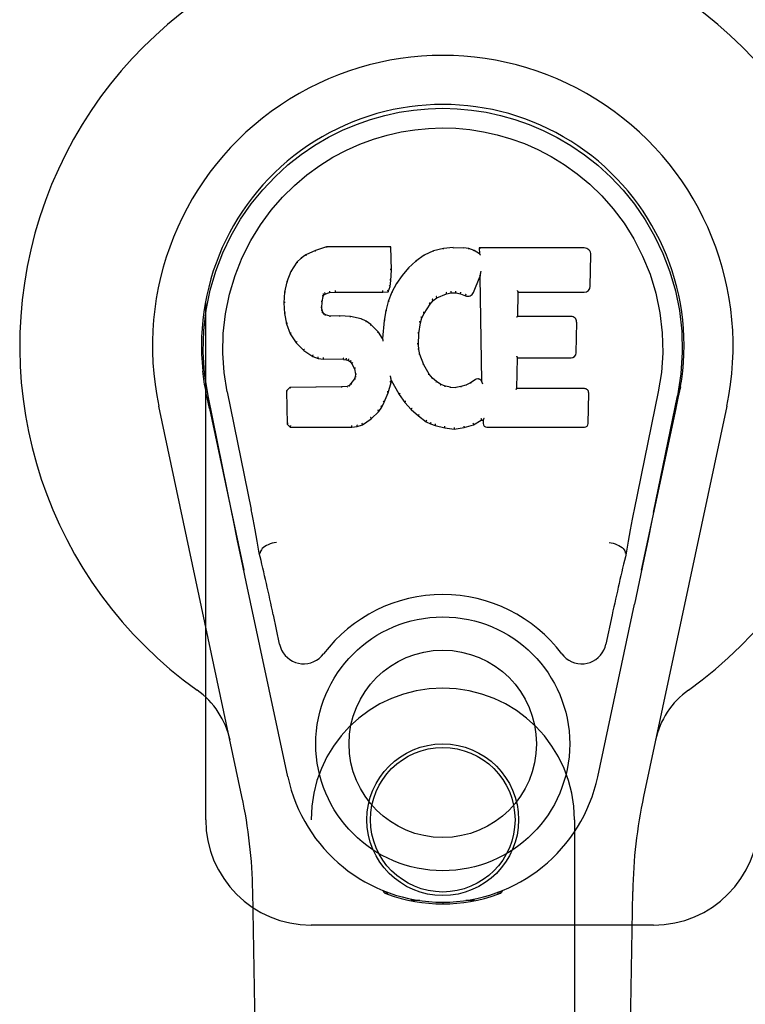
# Model space of a CAD drawing. Header units: inches. Extents: x 0 to 224, y 0 to 145.
# Tile 7 of 78: x 68.25 to 69.98, y 48.21 to 50.55. Entities that reach past the tile are written whole.
import ezdxf

# ---------------------------------------------------------------- set-up
doc = ezdxf.new("R2010")
doc.units = ezdxf.units.IN
doc.header["$LTSCALE"] = 12.302632
doc.header["$MEASUREMENT"] = 0
doc.linetypes.add('HIDDEN', pattern=[0.2, 0.1, -0.1])
doc.layers.add('DOOR_3_ASSEMBLY', color=7, linetype='CONTINUOUS')

msp = doc.modelspace()

# ---------------------------------------------------------------- linework, layer by layer
at = {"layer": 'DOOR_3_ASSEMBLY', "color": 8, "linetype": 'HIDDEN'}
for p, q in [((68.6947, 48.647), (68.6947, 50.897)), ((68.9447, 46.7895), (68.9447, 48.647)), ((69.5697, 48.647), (69.5697, 46.7895)), ((69.7572, 48.397), (68.9447, 48.397))]:
    msp.add_line(p, q, dxfattribs=at)
at = {"layer": 'DOOR_3_ASSEMBLY', "color": 7, "linetype": 'Continuous'}
for p, q in [((68.9322, 49.9876), (68.9211, 49.9799)), ((68.9554, 49.9982), (68.9322, 49.9876)), ((68.9325, 49.987), (68.9322, 49.9876)), ((68.9811, 50.0064), (68.9554, 49.9982)), ((68.9556, 49.9976), (68.9554, 49.9982)), ((68.9812, 50.0058), (68.9811, 50.0064)), ((69.134, 50.0064), (68.9811, 50.0064)), ((69.1334, 50.0058), (69.134, 50.0064)), ((69.1352, 49.9516), (69.134, 50.0064)), ((69.2127, 49.9873), (69.193, 49.9729)), ((69.2351, 49.9972), (69.2127, 49.9873)), ((69.213, 49.9867), (69.2127, 49.9873)), ((69.2587, 50.0026), (69.2351, 49.9972)), ((69.2353, 49.9966), (69.2351, 49.9972)), ((69.2823, 50.0049), (69.2587, 50.0026)), ((69.2588, 50.002), (69.2587, 50.0026)), ((69.2823, 50.0043), (69.2823, 50.0049)), ((69.2823, 50.0049), (69.3063, 50.0045)), ((69.2824, 50.0037), (69.2823, 50.0043)), ((69.3062, 50.0039), (69.3063, 50.0045)), ((69.3191, 50.0025), (69.3063, 50.0045)), ((69.319, 50.0019), (69.3191, 50.0025)), ((69.332, 49.9983), (69.3191, 50.0025)), ((69.3317, 49.9977), (69.332, 49.9983)), ((69.3441, 49.9903), (69.332, 49.9983)), ((69.3439, 50.0044), (69.3441, 49.9903)), ((69.3445, 50.0037), (69.3439, 50.0044)), ((69.5926, 50.0044), (69.3439, 50.0044)), ((69.3441, 49.9903), (69.3447, 49.9892)), ((69.6074, 49.9136), (69.6087, 49.988)), ((68.9112, 49.9703), (68.8965, 49.9485)), ((68.9211, 49.9799), (68.9112, 49.9703)), ((68.9117, 49.9699), (68.9112, 49.9703)), ((68.9215, 49.9794), (68.9211, 49.9799)), ((69.193, 49.9729), (69.1759, 49.9566)), ((69.1934, 49.9725), (69.193, 49.9729)), ((68.8965, 49.9485), (68.8868, 49.9239)), ((68.897, 49.9482), (68.8965, 49.9485)), ((69.1339, 49.9272), (69.1352, 49.9516)), ((69.1346, 49.9516), (69.1352, 49.9516)), ((69.1759, 49.9566), (69.1607, 49.9388)), ((69.1763, 49.9561), (69.1759, 49.9566)), ((69.3458, 49.9401), (69.3457, 49.9396)), ((69.3459, 49.9408), (69.3458, 49.9401)), ((69.346, 49.9415), (69.3459, 49.9408)), ((69.3462, 49.9426), (69.346, 49.9415)), ((69.3464, 49.9437), (69.3462, 49.9426)), ((69.3466, 49.945), (69.3464, 49.9437)), ((69.3468, 49.9464), (69.3466, 49.945)), ((69.3472, 49.9483), (69.3468, 49.9464)), ((69.3474, 49.9494), (69.3472, 49.9483)), ((68.8868, 49.9239), (68.8817, 49.8988)), ((68.8873, 49.9237), (68.8868, 49.9239)), ((69.1323, 49.9129), (69.1339, 49.9272)), ((69.1333, 49.9272), (69.1339, 49.9272)), ((69.1474, 49.9195), (69.1363, 49.8988)), ((69.1607, 49.9388), (69.1474, 49.9195)), ((69.1479, 49.9192), (69.1474, 49.9195)), ((69.1612, 49.9384), (69.1607, 49.9388)), ((69.3302, 49.8985), (69.3451, 49.9354)), ((69.3456, 49.9383), (69.3451, 49.9354)), ((69.3451, 49.9354), (69.3494, 49.6882)), ((68.8817, 49.8988), (68.8803, 49.8739)), ((68.8823, 49.8987), (68.8817, 49.8988)), ((68.9749, 49.8925), (68.9775, 49.8946)), ((68.9772, 49.8951), (68.9775, 49.8946)), ((68.9775, 49.8946), (68.9888, 49.8981)), ((68.9887, 49.8986), (68.9888, 49.8981)), ((68.9888, 49.8981), (69.0022, 49.8991)), ((69.0021, 49.903), (69.0022, 49.9016)), ((69.0022, 49.8997), (69.0022, 49.8991)), ((69.0022, 49.8991), (69.1151, 49.8991)), ((69.1151, 49.9016), (69.115, 49.903)), ((69.1151, 49.8991), (69.1278, 49.9002)), ((69.1151, 49.8997), (69.1151, 49.8991)), ((69.1274, 49.9007), (69.1278, 49.9002)), ((69.1363, 49.8988), (69.1277, 49.877)), ((69.1278, 49.9002), (69.1323, 49.9129)), ((69.1317, 49.913), (69.1323, 49.9129)), ((69.1369, 49.8986), (69.1363, 49.8988)), ((69.243, 49.8854), (69.2664, 49.8951)), ((69.2662, 49.8956), (69.2664, 49.8951)), ((69.2664, 49.8951), (69.2771, 49.8978)), ((69.2771, 49.8984), (69.2771, 49.8978)), ((69.2771, 49.8978), (69.288, 49.8976)), ((69.2881, 49.8982), (69.288, 49.8976)), ((69.288, 49.8976), (69.2994, 49.895)), ((69.2996, 49.8955), (69.2994, 49.895)), ((69.2994, 49.895), (69.3111, 49.8905)), ((69.435, 49.8418), (69.436, 49.899)), ((69.4354, 49.8996), (69.436, 49.899)), ((69.436, 49.899), (69.5926, 49.899)), ((68.8803, 49.8739), (68.8815, 49.8489)), ((68.8809, 49.8739), (68.8803, 49.8739)), ((68.9704, 49.8622), (68.9713, 49.8761)), ((68.9707, 49.8762), (68.9713, 49.8761)), ((68.9713, 49.8761), (68.9733, 49.8892)), ((68.9727, 49.8894), (68.9733, 49.8892)), ((68.9733, 49.8892), (68.9749, 49.8925)), ((68.9745, 49.8928), (68.9749, 49.8925)), ((69.1277, 49.877), (69.1218, 49.8545)), ((69.1283, 49.8768), (69.1277, 49.877)), ((69.2131, 49.8486), (69.2271, 49.8707)), ((69.2266, 49.871), (69.2271, 49.8707)), ((69.2271, 49.8707), (69.2342, 49.8794)), ((69.2338, 49.8798), (69.2342, 49.8794)), ((69.2342, 49.8794), (69.243, 49.8854)), ((69.2427, 49.8859), (69.243, 49.8854)), ((69.3113, 49.891), (69.3111, 49.8905)), ((68.8815, 49.8489), (68.8861, 49.824)), ((68.8821, 49.8489), (68.8815, 49.8489)), ((68.9698, 49.8622), (68.9704, 49.8622)), ((68.9703, 49.8561), (68.9709, 49.8563)), ((68.9709, 49.8563), (68.9704, 49.8622)), ((68.9723, 49.8516), (68.9709, 49.8563)), ((68.9717, 49.8513), (68.9723, 49.8516)), ((68.975, 49.8479), (68.9723, 49.8516)), ((68.9745, 49.8475), (68.975, 49.8479)), ((68.9787, 49.8452), (68.975, 49.8479)), ((69.1218, 49.8545), (69.1179, 49.8318)), ((69.1223, 49.8544), (69.1218, 49.8545)), ((69.2076, 49.8379), (69.2131, 49.8486)), ((69.2126, 49.8488), (69.2131, 49.8486)), ((68.8867, 49.8241), (68.8861, 49.824)), ((68.8861, 49.824), (68.8954, 49.8003)), ((68.9784, 49.8446), (68.9787, 49.8452)), ((68.9901, 49.8419), (68.9787, 49.8452)), ((69.0132, 49.8427), (68.9901, 49.8419)), ((68.9901, 49.8413), (68.9901, 49.8419)), ((69.0132, 49.8421), (69.0132, 49.8427)), ((69.0382, 49.8414), (69.0132, 49.8427)), ((69.0132, 49.8415), (69.0132, 49.8421)), ((69.0381, 49.8408), (69.0382, 49.8414)), ((69.0633, 49.8359), (69.0382, 49.8414)), ((69.0631, 49.8352), (69.0633, 49.8359)), ((69.0758, 49.8302), (69.0633, 49.8359)), ((69.0755, 49.8296), (69.0758, 49.8302)), ((69.0869, 49.8223), (69.0758, 49.8302)), ((69.1179, 49.8318), (69.1142, 49.7896)), ((69.1185, 49.8317), (69.1179, 49.8318)), ((69.2006, 49.8012), (69.2041, 49.8267)), ((69.2035, 49.8269), (69.2041, 49.8267)), ((69.2041, 49.8267), (69.2076, 49.8379)), ((69.2071, 49.8381), (69.2076, 49.8379)), ((69.4344, 49.8412), (69.435, 49.8418)), ((69.5616, 49.8418), (69.435, 49.8418)), ((69.5737, 49.7551), (69.575, 49.8282)), ((68.896, 49.8005), (68.8954, 49.8003)), ((68.8954, 49.8003), (68.9094, 49.7789)), ((69.0865, 49.8218), (69.0869, 49.8223)), ((69.1051, 49.8041), (69.0869, 49.8223)), ((69.1046, 49.8037), (69.1051, 49.8041)), ((69.1142, 49.7896), (69.1051, 49.8041)), ((69.1994, 49.7751), (69.2006, 49.8012)), ((69.2, 49.8012), (69.2006, 49.8012)), ((68.9099, 49.7793), (68.9094, 49.7789)), ((68.9094, 49.7789), (68.9272, 49.7606)), ((69.1147, 49.7878), (69.1142, 49.7896)), ((68.9276, 49.7611), (68.9272, 49.7606)), ((68.9272, 49.7606), (68.9486, 49.7467)), ((69.1988, 49.7751), (69.1994, 49.7751)), ((69.2004, 49.7629), (69.1994, 49.7751)), ((69.1998, 49.7628), (69.2004, 49.7629)), ((69.203, 49.7511), (69.2004, 49.7629)), ((68.9488, 49.7472), (68.9486, 49.7467)), ((68.9486, 49.7467), (68.9612, 49.7421)), ((68.9613, 49.7427), (68.9612, 49.7421)), ((68.9612, 49.7421), (68.9742, 49.7399)), ((68.9742, 49.7405), (68.9742, 49.7399)), ((69.0219, 49.7395), (68.9742, 49.7399)), ((69.022, 49.74), (69.0219, 49.7395)), ((69.0219, 49.7395), (69.0283, 49.7389)), ((69.0284, 49.7394), (69.0283, 49.7389)), ((69.0283, 49.7389), (69.0334, 49.7372)), ((69.0337, 49.7377), (69.0334, 49.7372)), ((69.0334, 49.7372), (69.0379, 49.7338)), ((69.0383, 49.7342), (69.0379, 49.7338)), ((69.0379, 49.7338), (69.0418, 49.7292)), ((69.2025, 49.7509), (69.203, 49.7511)), ((69.2125, 49.7271), (69.203, 49.7511)), ((69.4332, 49.6702), (69.4345, 49.7433)), ((69.434, 49.7438), (69.4345, 49.7433)), ((69.4345, 49.7433), (69.5616, 49.7433)), ((69.0423, 49.7295), (69.0418, 49.7292)), ((69.0418, 49.7292), (69.0477, 49.7175)), ((69.0482, 49.7177), (69.0477, 49.7175)), ((69.0477, 49.7175), (69.05, 49.7042)), ((69.2119, 49.7268), (69.2125, 49.7271)), ((69.2249, 49.7048), (69.2125, 49.7271)), ((69.0477, 49.6932), (69.0394, 49.6821)), ((69.0495, 49.6984), (69.0477, 49.6932)), ((69.0482, 49.6929), (69.0477, 49.6932)), ((69.05, 49.7042), (69.0495, 49.6984)), ((69.0501, 49.6982), (69.0495, 49.6984)), ((69.0506, 49.7042), (69.05, 49.7042)), ((69.1276, 49.6606), (69.1344, 49.6846)), ((69.1333, 49.6993), (69.1331, 49.7003)), ((69.1335, 49.6986), (69.1333, 49.6993)), ((69.1336, 49.6979), (69.1335, 49.6986)), ((69.1338, 49.6973), (69.1336, 49.6979)), ((69.1339, 49.6967), (69.1338, 49.6973)), ((69.134, 49.6961), (69.1339, 49.6967)), ((69.1339, 49.6847), (69.1344, 49.6846)), ((69.1341, 49.6953), (69.134, 49.6961)), ((69.1344, 49.6846), (69.1349, 49.6905)), ((69.1349, 49.6905), (69.1345, 49.6924)), ((69.1349, 49.6905), (69.1541, 49.6565)), ((69.2244, 49.7044), (69.2249, 49.7048)), ((69.2328, 49.6954), (69.2249, 49.7048)), ((69.2323, 49.695), (69.2328, 49.6954)), ((69.2421, 49.687), (69.2328, 49.6954)), ((69.2417, 49.6865), (69.2421, 49.687)), ((69.2523, 49.6802), (69.2421, 49.687)), ((69.3234, 49.6839), (69.3121, 49.6787)), ((69.3338, 49.6911), (69.3234, 49.6839)), ((69.3237, 49.6834), (69.3234, 49.6839)), ((69.3341, 49.6906), (69.3338, 49.6911)), ((69.3494, 49.6882), (69.3494, 49.6881)), ((69.35, 49.6861), (69.3494, 49.6881)), ((68.6954, 49.6619), (68.6931, 49.6741)), ((68.6932, 49.6741), (68.6946, 49.667)), ((68.696, 49.6589), (68.6954, 49.6619)), ((68.7457, 49.6626), (68.8027, 49.3836)), ((68.8944, 49.6733), (68.8864, 49.6652)), ((68.8864, 49.6652), (68.8878, 49.586)), ((68.887, 49.665), (68.8864, 49.6652)), ((68.9561, 49.6739), (68.8944, 49.6733)), ((68.8946, 49.6727), (68.8944, 49.6733)), ((69.0168, 49.6742), (68.9561, 49.6739)), ((68.9561, 49.6733), (68.9561, 49.6739)), ((68.9561, 49.6733), (68.9561, 49.6727)), ((69.0304, 49.6753), (69.0168, 49.6742)), ((69.0168, 49.6736), (69.0168, 49.6742)), ((69.0168, 49.6736), (69.0169, 49.673)), ((69.0349, 49.6777), (69.0304, 49.6753)), ((69.0306, 49.6746), (69.0304, 49.6753)), ((69.0394, 49.6821), (69.0349, 49.6777)), ((69.0353, 49.6772), (69.0349, 49.6777)), ((69.0399, 49.6817), (69.0394, 49.6821)), ((69.1183, 49.6378), (69.1276, 49.6606)), ((69.127, 49.6608), (69.1276, 49.6606)), ((69.252, 49.6796), (69.2523, 49.6802)), ((69.2635, 49.6757), (69.2523, 49.6802)), ((69.2633, 49.6751), (69.2635, 49.6757)), ((69.2756, 49.6735), (69.2635, 49.6757)), ((69.2756, 49.6729), (69.2756, 49.6735)), ((69.2756, 49.6735), (69.288, 49.673)), ((69.3001, 49.6749), (69.288, 49.673)), ((69.2881, 49.6724), (69.288, 49.673)), ((69.2882, 49.6718), (69.2881, 49.6724)), ((69.3121, 49.6787), (69.3001, 49.6749)), ((69.3003, 49.6742), (69.3001, 49.6749)), ((69.3123, 49.6781), (69.3121, 49.6787)), ((69.3521, 49.6807), (69.3514, 49.6828)), ((69.4326, 49.6696), (69.4332, 49.6702)), ((69.5932, 49.6702), (69.4332, 49.6702)), ((69.6024, 49.5875), (69.6036, 49.6596)), ((69.7687, 49.6626), (69.7117, 49.3836)), ((69.8183, 49.6581), (69.8188, 49.6608)), ((69.8188, 49.6608), (69.8213, 49.6741)), ((69.8212, 49.6741), (69.8198, 49.667)), ((68.6966, 49.6558), (68.696, 49.6589)), ((68.6972, 49.6526), (68.6966, 49.6558)), ((68.7003, 49.6378), (68.6972, 49.6526)), ((68.7567, 49.3765), (68.7002, 49.6534)), ((68.7033, 49.6234), (68.7003, 49.6378)), ((69.1126, 49.6266), (69.1183, 49.6378)), ((69.1178, 49.638), (69.1183, 49.6378)), ((69.1546, 49.6568), (69.1541, 49.6565)), ((69.1541, 49.6565), (69.1673, 49.6377)), ((69.1677, 49.6381), (69.1673, 49.6377)), ((69.1673, 49.6377), (69.1826, 49.6208)), ((69.7577, 49.3765), (69.8142, 49.6534)), ((69.8161, 49.6476), (69.8177, 49.6554)), ((69.8177, 49.6554), (69.8183, 49.6581)), ((68.7807, 48.7024), (68.5833, 49.6284)), ((68.7033, 49.6234), (68.7852, 49.2391)), ((69.0873, 49.5987), (69.1052, 49.616)), ((69.1047, 49.6164), (69.1052, 49.616)), ((69.1052, 49.616), (69.1126, 49.6266)), ((69.1121, 49.6269), (69.1126, 49.6266)), ((69.183, 49.6212), (69.1826, 49.6208)), ((69.1826, 49.6208), (69.1996, 49.6057)), ((69.7292, 49.2391), (69.8111, 49.6234)), ((69.931, 49.6284), (69.7337, 48.7024)), ((69.0665, 49.5845), (69.0873, 49.5987)), ((69.087, 49.5992), (69.0873, 49.5987)), ((69.2, 49.6061), (69.1996, 49.6057)), ((69.1996, 49.6057), (69.2179, 49.5917)), ((69.2182, 49.5922), (69.2179, 49.5917)), ((69.2179, 49.5917), (69.2284, 49.5864)), ((69.3299, 49.5845), (69.3485, 49.5957)), ((69.3483, 49.5962), (69.3485, 49.5957)), ((69.3485, 49.5957), (69.3529, 49.5957)), ((69.3534, 49.5962), (69.3529, 49.5957)), ((69.3529, 49.5957), (69.353, 49.5875)), ((68.8884, 49.5862), (68.8878, 49.586)), ((68.8878, 49.586), (68.8954, 49.5786)), ((68.8956, 49.5791), (68.8954, 49.5786)), ((68.8954, 49.5786), (69.0416, 49.5786)), ((69.0415, 49.5811), (69.0414, 49.5825)), ((69.0415, 49.5791), (69.0416, 49.5786)), ((69.0416, 49.5786), (69.0543, 49.5802)), ((69.0542, 49.5808), (69.0543, 49.5802)), ((69.0543, 49.5802), (69.0665, 49.5845)), ((69.0663, 49.585), (69.0665, 49.5845)), ((69.2287, 49.5869), (69.2284, 49.5864)), ((69.2284, 49.5864), (69.2395, 49.5826)), ((69.2396, 49.5831), (69.2395, 49.5826)), ((69.2395, 49.5826), (69.2618, 49.577)), ((69.2619, 49.5775), (69.2618, 49.577)), ((69.2618, 49.577), (69.2846, 49.5744)), ((69.2846, 49.5783), (69.2846, 49.575)), ((69.2846, 49.5744), (69.3077, 49.5776)), ((69.2846, 49.575), (69.2846, 49.5744)), ((69.3076, 49.5781), (69.3077, 49.5776)), ((69.3077, 49.5776), (69.3299, 49.5845)), ((69.3297, 49.585), (69.3299, 49.5845)), ((69.3621, 49.5786), (69.5932, 49.5786)), ((69.7537, 49.3569), (69.7447, 49.3132)), ((69.7577, 49.3764), (69.7537, 49.3569)), ((68.7799, 49.2643), (68.7697, 49.3132)), ((69.7447, 49.3132), (69.7345, 49.2643)), ((68.7909, 49.212), (68.7799, 49.2643)), ((68.8238, 49.2798), (68.8217, 49.2795)), ((69.6906, 49.2798), (69.6927, 49.2795)), ((69.7345, 49.2643), (69.7235, 49.212)), ((68.8012, 49.1634), (68.7909, 49.212)), ((69.7235, 49.212), (69.7121, 49.1584)), ((68.8895, 48.7488), (68.8012, 49.1634)), ((69.6249, 48.7488), (69.7121, 49.1584)), ((68.8699, 49.064), (68.8552, 49.1331)), ((69.6592, 49.1331), (69.6445, 49.064)), ((68.8787, 44.3375), (68.8064, 48.4768)), ((69.1185, 48.4735), (69.1157, 48.4792)), ((69.122, 48.4766), (69.1219, 48.472)), ((69.1256, 48.4735), (69.1259, 48.4706)), ((69.3885, 48.4706), (69.3888, 48.4735)), ((69.3924, 48.4766), (69.3925, 48.472)), ((69.3987, 48.4792), (69.3959, 48.4735)), ((69.6357, 44.3375), (69.708, 48.4768)), ((69.2025, 48.4554), (69.1816, 48.4551)), ((69.2572, 48.4511), (69.2572, 48.4472)), ((69.3328, 48.4551), (69.3119, 48.4554))]:
    msp.add_line(p, q, dxfattribs=at)
for points in [[(68.7002, 49.6533), (68.692, 49.706), (68.6888, 49.7577), (68.6902, 49.808), (68.6958, 49.8567), (68.7054, 49.9039), (68.7187, 49.9493), (68.7353, 49.9925), (68.755, 50.0335), (68.7776, 50.0723), (68.8027, 50.1086), (68.8301, 50.1423), (68.8593, 50.1731), (68.8899, 50.201), (68.9215, 50.2259), (68.9537, 50.2478), (68.9864, 50.2669), (69.0192, 50.2834), (69.0524, 50.2974), (69.0861, 50.3092), (69.12, 50.3188), (69.1539, 50.3261), (69.1879, 50.3313), (69.2225, 50.3345), (69.2572, 50.3356)], [(69.2572, 50.3356), (69.2914, 50.3345), (69.3258, 50.3314), (69.3602, 50.3262), (69.3944, 50.3188), (69.4283, 50.3092), (69.4619, 50.2974), (69.4955, 50.2832), (69.5287, 50.2665), (69.5613, 50.2474), (69.5934, 50.2255), (69.6253, 50.2003), (69.6561, 50.1721), (69.6851, 50.1413), (69.7123, 50.1077), (69.7375, 50.0712), (69.76, 50.0322), (69.7798, 49.9909), (69.7963, 49.9475), (69.8093, 49.9025), (69.8187, 49.8557), (69.8243, 49.807), (69.8256, 49.7568), (69.8223, 49.7054), (69.8142, 49.6533)], [(68.7457, 49.6626), (68.7385, 49.7083), (68.7353, 49.7544), (68.7363, 49.8011), (68.7415, 49.8478), (68.751, 49.8941), (68.7644, 49.9391), (68.7815, 49.9818), (68.8017, 50.0221), (68.8247, 50.0593), (68.8499, 50.0935), (68.8768, 50.1245), (68.9052, 50.1525), (68.9348, 50.1776), (68.9653, 50.1998), (68.9967, 50.2194), (69.0285, 50.2363), (69.0606, 50.2506), (69.093, 50.2625), (69.1256, 50.2722), (69.1583, 50.2796), (69.1909, 50.2848), (69.2235, 50.2879), (69.2561, 50.289), (69.2886, 50.2881), (69.3211, 50.2851), (69.3535, 50.2801), (69.386, 50.2729), (69.4185, 50.2635), (69.4508, 50.2518), (69.4828, 50.2378), (69.5144, 50.2213), (69.5455, 50.2022), (69.5761, 50.1803), (69.6059, 50.1555), (69.6346, 50.1277), (69.6618, 50.0969), (69.6874, 50.0627), (69.7108, 50.0254), (69.7316, 49.9848), (69.7492, 49.9416), (69.7628, 49.8967), (69.7725, 49.8503)], [(68.9326, 49.987), (68.9327, 49.9871), (68.9328, 49.9871), (68.9329, 49.987), (68.9331, 49.987), (68.9333, 49.9869), (68.9335, 49.9867)], [(68.9556, 49.9976), (68.9557, 49.9976), (68.9558, 49.9976), (68.9559, 49.9975), (68.956, 49.9974), (68.9562, 49.9973), (68.9563, 49.9972)], [(68.9812, 50.0058), (68.9813, 50.0058), (68.9813, 50.0057), (68.9814, 50.0056), (68.9814, 50.0055), (68.9815, 50.0054), (68.9815, 50.0052)], [(69.1328, 50.0058), (69.1327, 50.0058), (69.1325, 50.0057), (69.1322, 50.0056), (69.132, 50.0055), (69.1317, 50.0054), (69.1315, 50.0052)], [(69.2359, 49.9961), (69.2358, 49.9963), (69.2357, 49.9964), (69.2356, 49.9965), (69.2355, 49.9966), (69.2354, 49.9966), (69.2353, 49.9966)], [(69.2591, 50.0014), (69.2591, 50.0016), (69.259, 50.0017), (69.259, 50.0018), (69.2589, 50.0019), (69.2589, 50.002), (69.2588, 50.002)], [(69.3061, 50.0033), (69.3061, 50.0035), (69.3061, 50.0036), (69.3062, 50.0037), (69.3062, 50.0038), (69.3062, 50.0038), (69.3062, 50.0039)], [(69.3185, 50.0014), (69.3186, 50.0015), (69.3187, 50.0017), (69.3188, 50.0018), (69.3189, 50.0018), (69.3189, 50.0019), (69.319, 50.0019)], [(69.3309, 49.9973), (69.331, 49.9975), (69.3312, 49.9976), (69.3313, 49.9977), (69.3315, 49.9977), (69.3316, 49.9977), (69.3317, 49.9977)], [(69.3465, 50.0031), (69.3462, 50.0033), (69.346, 50.0034), (69.3457, 50.0036), (69.3455, 50.0036), (69.3453, 50.0037), (69.3451, 50.0037)], [(69.3468, 49.9868), (69.3465, 49.9873), (69.3462, 49.9877), (69.3459, 49.9881), (69.3456, 49.9884), (69.3454, 49.9887), (69.3451, 49.9889)], [(68.9117, 49.97), (68.9119, 49.9701), (68.9121, 49.9702), (68.9123, 49.9702), (68.9126, 49.9702), (68.9129, 49.9701), (68.9132, 49.97)], [(68.9216, 49.9794), (68.9217, 49.9795), (68.9218, 49.9795), (68.922, 49.9795), (68.9222, 49.9795), (68.9225, 49.9794), (68.9228, 49.9792)], [(69.1946, 49.9723), (69.1943, 49.9725), (69.1941, 49.9726), (69.1939, 49.9726), (69.1937, 49.9726), (69.1935, 49.9725), (69.1934, 49.9724)], [(69.2139, 49.9864), (69.2137, 49.9866), (69.2135, 49.9867), (69.2134, 49.9867), (69.2132, 49.9867), (69.2131, 49.9867), (69.2129, 49.9867)], [(68.8971, 49.9483), (68.8972, 49.9485), (68.8975, 49.9486), (68.8977, 49.9487), (68.898, 49.9488), (68.8984, 49.9487), (68.8987, 49.9487)], [(69.1346, 49.9516), (69.1345, 49.952), (69.1343, 49.9523), (69.134, 49.9526), (69.1336, 49.9528), (69.1331, 49.953), (69.1327, 49.953)], [(69.1778, 49.9562), (69.1775, 49.9563), (69.1772, 49.9563), (69.177, 49.9564), (69.1767, 49.9563), (69.1765, 49.9563), (69.1763, 49.9561)], [(68.8874, 49.9238), (68.8875, 49.924), (68.8878, 49.9242), (68.8881, 49.9244), (68.8884, 49.9245), (68.8888, 49.9245), (68.8892, 49.9245)], [(69.1333, 49.9272), (69.1332, 49.9276), (69.133, 49.928), (69.1327, 49.9283), (69.1323, 49.9285), (69.1318, 49.9287), (69.1313, 49.9288)], [(69.1496, 49.9196), (69.1493, 49.9196), (69.1489, 49.9197), (69.1486, 49.9196), (69.1484, 49.9196), (69.1481, 49.9194), (69.1479, 49.9192)], [(69.1628, 49.9386), (69.1625, 49.9387), (69.1622, 49.9387), (69.1619, 49.9387), (69.1616, 49.9387), (69.1614, 49.9386), (69.1612, 49.9384)], [(69.3457, 49.9391), (69.3456, 49.9388), (69.3456, 49.9387), (69.3456, 49.9385)], [(69.3457, 49.9396), (69.3457, 49.9394), (69.3457, 49.9392), (69.3457, 49.9391)], [(68.8823, 49.8988), (68.8825, 49.8991), (68.8827, 49.8994), (68.883, 49.8996), (68.8834, 49.8997), (68.8838, 49.8998), (68.8843, 49.8998)], [(68.9729, 49.8955), (68.9734, 49.8952), (68.9739, 49.8948), (68.9742, 49.8943), (68.9745, 49.8939), (68.9746, 49.8934), (68.9745, 49.893)], [(68.9762, 49.8983), (68.9766, 49.8979), (68.9769, 49.8975), (68.9771, 49.8971), (68.9773, 49.8966), (68.9774, 49.8961), (68.9774, 49.8957), (68.9774, 49.8954), (68.9773, 49.8952)], [(68.9884, 49.9019), (68.9885, 49.9015), (68.9886, 49.9011), (68.9887, 49.9005), (68.9888, 49.9), (68.9888, 49.8995), (68.9889, 49.8991), (68.9888, 49.8987), (68.9887, 49.8986)], [(69.0022, 49.9016), (69.0022, 49.9011), (69.0022, 49.9007), (69.0022, 49.9003), (69.0022, 49.8999), (69.0022, 49.8997), (69.0022, 49.8997)], [(69.1151, 49.8997), (69.1151, 49.8997), (69.1151, 49.8999), (69.1151, 49.9003), (69.1151, 49.9007), (69.1151, 49.9011), (69.1151, 49.9016)], [(69.1274, 49.901), (69.1275, 49.9013), (69.1274, 49.9016), (69.1273, 49.902), (69.1271, 49.9024), (69.1269, 49.9029), (69.1266, 49.9033), (69.1263, 49.9036), (69.1259, 49.904)], [(69.1317, 49.9131), (69.1316, 49.9135), (69.1315, 49.9139), (69.1312, 49.9142), (69.1308, 49.9145), (69.1303, 49.9147), (69.1297, 49.9148)], [(69.1386, 49.8991), (69.1383, 49.8992), (69.1379, 49.8992), (69.1376, 49.8991), (69.1373, 49.899), (69.137, 49.8988), (69.1369, 49.8985)], [(69.2662, 49.8956), (69.2663, 49.8957), (69.2664, 49.896), (69.2664, 49.8964), (69.2663, 49.8968), (69.2662, 49.8973), (69.266, 49.8979), (69.2658, 49.8984), (69.2655, 49.8989)], [(69.2771, 49.8984), (69.2771, 49.8985), (69.2771, 49.8987), (69.2771, 49.899), (69.2771, 49.8995), (69.2771, 49.9001), (69.277, 49.9006), (69.2769, 49.9012), (69.2768, 49.9017)], [(69.2881, 49.8982), (69.288, 49.8983), (69.288, 49.8985), (69.288, 49.8989), (69.288, 49.8993), (69.288, 49.8999), (69.2881, 49.9005), (69.2882, 49.901), (69.2883, 49.9016)], [(69.2996, 49.8955), (69.2995, 49.8956), (69.2994, 49.8959), (69.2994, 49.8963), (69.2994, 49.8967), (69.2995, 49.8972), (69.2997, 49.8978), (69.2999, 49.8983), (69.3002, 49.8988)], [(69.312, 49.8942), (69.3117, 49.8938), (69.3115, 49.8933), (69.3113, 49.8928), (69.3111, 49.8923), (69.3111, 49.8918), (69.3111, 49.8914), (69.3111, 49.8911), (69.3113, 49.891)], [(69.4335, 49.9029), (69.4337, 49.9027), (69.434, 49.9025), (69.4342, 49.9023), (69.4344, 49.902), (69.4346, 49.9018), (69.4348, 49.9015)], [(69.4348, 49.9015), (69.435, 49.9013), (69.4351, 49.901), (69.4352, 49.9008), (69.4353, 49.9006), (69.4354, 49.9003), (69.4354, 49.9002)], [(68.8809, 49.8739), (68.881, 49.8743), (68.8812, 49.8746), (68.8815, 49.8749), (68.8819, 49.8751), (68.8824, 49.8752), (68.8829, 49.8752)], [(68.9687, 49.8778), (68.9693, 49.8777), (68.9697, 49.8775), (68.9701, 49.8773), (68.9705, 49.877), (68.9707, 49.8766), (68.9707, 49.8762)], [(68.9708, 49.8913), (68.9713, 49.8912), (68.9718, 49.891), (68.9722, 49.8907), (68.9725, 49.8903), (68.9727, 49.8899), (68.9727, 49.8895)], [(69.1302, 49.8775), (69.1298, 49.8776), (69.1294, 49.8775), (69.129, 49.8774), (69.1287, 49.8773), (69.1285, 49.8771), (69.1283, 49.8767)], [(69.2266, 49.871), (69.2267, 49.8713), (69.2267, 49.8717), (69.2266, 49.872), (69.2264, 49.8724), (69.2262, 49.8728), (69.2258, 49.8731), (69.2254, 49.8733), (69.225, 49.8735)], [(69.2339, 49.8799), (69.234, 49.8801), (69.234, 49.8805), (69.2339, 49.8808), (69.2338, 49.8812), (69.2335, 49.8816), (69.2332, 49.882), (69.2329, 49.8824), (69.2324, 49.8826)], [(69.2427, 49.8859), (69.2429, 49.8861), (69.2429, 49.8864), (69.2429, 49.8868), (69.2428, 49.8872), (69.2426, 49.8877), (69.2424, 49.8882), (69.2421, 49.8886), (69.2417, 49.889)], [(68.8821, 49.849), (68.8822, 49.8494), (68.8824, 49.8497), (68.8827, 49.85), (68.8831, 49.8503), (68.8836, 49.8504), (68.8841, 49.8505)], [(68.9679, 49.8635), (68.9684, 49.8635), (68.9688, 49.8634), (68.9692, 49.8632), (68.9695, 49.8629), (68.9698, 49.8625), (68.9698, 49.8621)], [(68.9683, 49.8571), (68.9688, 49.8571), (68.9692, 49.8571), (68.9695, 49.8569), (68.9698, 49.8568), (68.9701, 49.8565), (68.9702, 49.8562)], [(68.97, 49.8518), (68.9703, 49.8519), (68.9706, 49.8519), (68.9709, 49.8518), (68.9712, 49.8518), (68.9715, 49.8516), (68.9716, 49.8514)], [(68.9731, 49.8474), (68.9734, 49.8475), (68.9736, 49.8476), (68.9739, 49.8476), (68.9741, 49.8476), (68.9743, 49.8476), (68.9744, 49.8475)], [(69.1243, 49.8553), (69.1238, 49.8553), (69.1234, 49.8553), (69.123, 49.8551), (69.1227, 49.8549), (69.1225, 49.8547), (69.1223, 49.8543)], [(69.2126, 49.8489), (69.2127, 49.8493), (69.2126, 49.8497), (69.2124, 49.8502), (69.212, 49.8506), (69.2115, 49.851), (69.2109, 49.8512)], [(69.7725, 49.8503), (69.7779, 49.8029), (69.7791, 49.7553), (69.776, 49.7087), (69.7687, 49.6626)], [(68.8867, 49.8242), (68.8867, 49.8246), (68.8869, 49.825), (68.8872, 49.8254), (68.8876, 49.8257), (68.8881, 49.8259), (68.8886, 49.826)], [(68.9775, 49.8442), (68.9777, 49.8443), (68.9778, 49.8445), (68.978, 49.8446), (68.9781, 49.8446), (68.9782, 49.8446), (68.9783, 49.8446)], [(68.9898, 49.8407), (68.9899, 49.8409), (68.9899, 49.841), (68.99, 49.8411), (68.99, 49.8412), (68.99, 49.8413), (68.9901, 49.8413)], [(69.0379, 49.8402), (69.0379, 49.8404), (69.038, 49.8405), (69.038, 49.8406), (69.038, 49.8407), (69.0381, 49.8407), (69.0381, 49.8408)], [(69.0625, 49.8348), (69.0626, 49.8349), (69.0628, 49.8351), (69.0629, 49.8352), (69.0629, 49.8352), (69.063, 49.8352), (69.0631, 49.8352)], [(69.0745, 49.8293), (69.0748, 49.8295), (69.075, 49.8296), (69.0751, 49.8296), (69.0752, 49.8297), (69.0754, 49.8297), (69.0755, 49.8296)], [(69.1204, 49.8328), (69.12, 49.8328), (69.1195, 49.8327), (69.1191, 49.8325), (69.1188, 49.8323), (69.1186, 49.832), (69.1185, 49.8316)], [(69.2035, 49.827), (69.2035, 49.8273), (69.2033, 49.8277), (69.203, 49.8281), (69.2026, 49.8283), (69.2021, 49.8286), (69.2016, 49.8287)], [(69.2071, 49.8381), (69.2071, 49.8385), (69.207, 49.839), (69.2067, 49.8394), (69.2063, 49.8397), (69.2058, 49.84), (69.2053, 49.8402)], [(69.4324, 49.8406), (69.4326, 49.8407), (69.4329, 49.8409), (69.4331, 49.841), (69.4334, 49.8411), (69.4336, 49.8411), (69.4337, 49.8411)], [(68.8959, 49.8006), (68.8959, 49.801), (68.896, 49.8015), (68.8963, 49.8019), (68.8966, 49.8023), (68.8972, 49.8026), (68.8977, 49.8028)], [(69.0852, 49.8217), (69.0855, 49.8218), (69.0857, 49.8219), (69.0859, 49.822), (69.0861, 49.822), (69.0863, 49.8219), (69.0864, 49.8219)], [(69.103, 49.8038), (69.1033, 49.8039), (69.1036, 49.804), (69.1039, 49.804), (69.1041, 49.804), (69.1043, 49.8039), (69.1045, 49.8038)], [(69.2, 49.8013), (69.1999, 49.8016), (69.1997, 49.802), (69.1994, 49.8023), (69.199, 49.8025), (69.1985, 49.8027), (69.198, 49.8027)], [(68.9099, 49.7793), (68.9097, 49.7796), (68.9097, 49.78), (68.9098, 49.7803), (68.91, 49.7807), (68.9103, 49.781), (68.9106, 49.7814), (68.911, 49.7817), (68.9114, 49.7819)], [(69.1161, 49.7831), (69.1156, 49.785), (69.1154, 49.7859), (69.1151, 49.7866), (69.115, 49.7872), (69.1148, 49.7876)], [(68.9275, 49.7611), (68.9274, 49.7614), (68.9273, 49.7617), (68.9274, 49.7621), (68.9275, 49.7625), (68.9278, 49.7629), (68.9281, 49.7633), (68.9284, 49.7637), (68.9288, 49.764)], [(69.1988, 49.7752), (69.1987, 49.7755), (69.1985, 49.7758), (69.1982, 49.7761), (69.1978, 49.7763), (69.1973, 49.7764), (69.1968, 49.7764)], [(69.1998, 49.7629), (69.1997, 49.7632), (69.1994, 49.7635), (69.1991, 49.7637), (69.1987, 49.7638), (69.1983, 49.7639), (69.1979, 49.7639)], [(68.9488, 49.7473), (68.9487, 49.7475), (68.9486, 49.7478), (68.9486, 49.7481), (68.9487, 49.7486), (68.9489, 49.7491), (68.9491, 49.7496), (68.9494, 49.75), (68.9497, 49.7504)], [(68.9613, 49.7427), (68.9612, 49.7428), (68.9612, 49.743), (68.9612, 49.7434), (68.9612, 49.7438), (68.9613, 49.7444), (68.9615, 49.7449), (68.9616, 49.7455), (68.9619, 49.746)], [(68.9742, 49.7405), (68.9742, 49.7406), (68.9741, 49.7408), (68.9741, 49.7411), (68.9741, 49.7416), (68.9742, 49.7422), (68.9742, 49.7427), (68.9743, 49.7433), (68.9744, 49.7438)], [(69.022, 49.74), (69.0219, 49.7401), (69.0219, 49.7403), (69.0219, 49.7407), (69.0219, 49.7411), (69.0219, 49.7417), (69.022, 49.7423), (69.022, 49.7429), (69.0221, 49.7434)], [(69.0284, 49.7394), (69.0284, 49.7395), (69.0283, 49.7398), (69.0283, 49.7401), (69.0283, 49.7406), (69.0284, 49.7411), (69.0285, 49.7417), (69.0287, 49.7422), (69.0289, 49.7427)], [(69.0336, 49.7377), (69.0335, 49.7379), (69.0334, 49.7382), (69.0334, 49.7386), (69.0335, 49.739), (69.0337, 49.7395), (69.034, 49.74), (69.0343, 49.7404), (69.0346, 49.7408)], [(69.0383, 49.7342), (69.0381, 49.7345), (69.038, 49.7349), (69.0381, 49.7353), (69.0383, 49.7357), (69.0385, 49.7361), (69.0388, 49.7364), (69.0392, 49.7368), (69.0396, 49.7371)], [(69.0422, 49.7296), (69.0421, 49.73), (69.0422, 49.7305), (69.0425, 49.7309), (69.0429, 49.7314), (69.0434, 49.7317), (69.0439, 49.732)], [(69.2024, 49.751), (69.2023, 49.7512), (69.202, 49.7515), (69.2017, 49.7516), (69.2014, 49.7517), (69.201, 49.7517), (69.2006, 49.7517)], [(69.432, 49.7472), (69.4323, 49.747), (69.4325, 49.7468), (69.4327, 49.7465), (69.433, 49.7463), (69.4332, 49.746), (69.4334, 49.7458)], [(69.4334, 49.7458), (69.4335, 49.7455), (69.4337, 49.7453), (69.4338, 49.745), (69.4339, 49.7448), (69.4339, 49.7446), (69.4339, 49.7444)], [(68.6931, 49.6741), (68.692, 49.6804), (68.691, 49.6867), (68.69, 49.693), (68.6892, 49.6992), (68.6884, 49.7054), (68.6877, 49.7116)], [(69.0482, 49.7178), (69.0482, 49.7182), (69.0484, 49.7186), (69.0487, 49.7189), (69.0491, 49.7192), (69.0496, 49.7195), (69.0501, 49.7196)], [(69.2119, 49.7269), (69.2117, 49.7271), (69.2115, 49.7273), (69.2112, 49.7274), (69.2109, 49.7274), (69.2105, 49.7274), (69.2101, 49.7274)], [(69.8212, 49.6741), (69.8223, 49.6805), (69.8234, 49.6868), (69.8243, 49.6931), (69.8252, 49.6994), (69.826, 49.7055), (69.8267, 49.7116)], [(69.0483, 49.6929), (69.0485, 49.6931), (69.0487, 49.6932), (69.049, 49.6933), (69.0493, 49.6934), (69.0496, 49.6933), (69.05, 49.6933)], [(69.0502, 49.6983), (69.0503, 49.6986), (69.0506, 49.6988), (69.0509, 49.699), (69.0512, 49.6991), (69.0516, 49.6992), (69.0521, 49.6992)], [(69.0506, 49.7043), (69.0507, 49.7047), (69.051, 49.705), (69.0513, 49.7053), (69.0517, 49.7055), (69.0521, 49.7056), (69.0526, 49.7057)], [(69.1339, 49.6847), (69.1338, 49.6851), (69.1336, 49.6855), (69.1333, 49.6858), (69.1329, 49.6861), (69.1324, 49.6863), (69.1319, 49.6864)], [(69.1343, 49.6942), (69.1343, 49.6945), (69.1343, 49.6947), (69.1341, 49.6953)], [(69.1345, 49.6926), (69.1345, 49.6928), (69.1345, 49.6929), (69.1345, 49.6931), (69.1345, 49.6933), (69.1345, 49.6935), (69.1344, 49.6937), (69.1344, 49.694), (69.1343, 49.6942)], [(69.2228, 49.7046), (69.2231, 49.7047), (69.2234, 49.7048), (69.2237, 49.7048), (69.2239, 49.7047), (69.2241, 49.7046), (69.2243, 49.7044)], [(69.2309, 49.695), (69.2312, 49.6951), (69.2315, 49.6952), (69.2317, 49.6952), (69.2319, 49.6952), (69.2322, 49.6951), (69.2324, 49.6949)], [(69.2405, 49.6864), (69.2408, 49.6865), (69.2411, 49.6866), (69.2413, 49.6866), (69.2414, 49.6867), (69.2416, 49.6866), (69.2418, 49.6865)], [(69.3246, 49.683), (69.3244, 49.6832), (69.3242, 49.6833), (69.3241, 49.6834), (69.3239, 49.6834), (69.3238, 49.6834), (69.3237, 49.6834)], [(69.3493, 49.6883), (69.3486, 49.6892), (69.348, 49.69), (69.3473, 49.6906), (69.3465, 49.6912), (69.3458, 49.6917), (69.345, 49.6921), (69.3442, 49.6925), (69.3434, 49.6928), (69.3426, 49.693), (69.3418, 49.6931), (69.341, 49.6932), (69.3402, 49.6932)], [(69.3514, 49.6828), (69.3511, 49.6837), (69.3507, 49.6846), (69.3505, 49.6853), (69.3502, 49.6858)], [(68.8873, 49.6652), (68.8875, 49.6654), (68.8878, 49.6655), (68.888, 49.6656), (68.8884, 49.6656), (68.8887, 49.6656), (68.889, 49.6655)], [(68.8947, 49.6727), (68.8948, 49.6727), (68.895, 49.6726), (68.8951, 49.6725), (68.8952, 49.6724), (68.8953, 49.6723), (68.8955, 49.6721)], [(69.0306, 49.6746), (69.0307, 49.6746), (69.0308, 49.6746), (69.0309, 49.6745), (69.031, 49.6744), (69.0311, 49.6743), (69.0312, 49.6741)], [(69.0354, 49.6772), (69.0355, 49.6773), (69.0357, 49.6773), (69.0359, 49.6773), (69.0361, 49.6772), (69.0363, 49.6771), (69.0365, 49.677)], [(69.0399, 49.6817), (69.0401, 49.6818), (69.0403, 49.6819), (69.0406, 49.682), (69.0408, 49.682), (69.0411, 49.6819), (69.0414, 49.6818)], [(69.127, 49.6607), (69.127, 49.6612), (69.1269, 49.6616), (69.1266, 49.662), (69.1262, 49.6624), (69.1257, 49.6626), (69.1251, 49.6628)], [(69.2511, 49.6792), (69.2513, 49.6794), (69.2515, 49.6795), (69.2516, 49.6796), (69.2518, 49.6796), (69.2519, 49.6796), (69.252, 49.6796)], [(69.2627, 49.6746), (69.2629, 49.6748), (69.263, 49.6749), (69.263, 49.675), (69.2631, 49.675), (69.2632, 49.6751), (69.2633, 49.6751)], [(69.2754, 49.6723), (69.2754, 49.6725), (69.2754, 49.6726), (69.2755, 49.6727), (69.2755, 49.6728), (69.2755, 49.6729), (69.2756, 49.6729)], [(69.3007, 49.6737), (69.3006, 49.6739), (69.3005, 49.674), (69.3005, 49.6741), (69.3004, 49.6742), (69.3003, 49.6742), (69.3003, 49.6742)], [(69.313, 49.6777), (69.3129, 49.6778), (69.3127, 49.678), (69.3126, 49.6781), (69.3125, 49.6781), (69.3124, 49.6781), (69.3123, 49.6781)], [(69.4306, 49.669), (69.4309, 49.6691), (69.4311, 49.6693), (69.4314, 49.6694), (69.4316, 49.6695), (69.4318, 49.6695), (69.432, 49.6696)], [(69.1178, 49.638), (69.1179, 49.6384), (69.1178, 49.6389), (69.1175, 49.6394), (69.1171, 49.6397), (69.1166, 49.64), (69.116, 49.6402)], [(69.1545, 49.6568), (69.1544, 49.6572), (69.1545, 49.6577), (69.1548, 49.6582), (69.1552, 49.6586), (69.1557, 49.659), (69.1562, 49.6592)], [(69.1677, 49.6381), (69.1676, 49.6384), (69.1676, 49.6387), (69.1677, 49.6391), (69.1679, 49.6395), (69.1682, 49.6399), (69.1685, 49.6402), (69.1689, 49.6405), (69.1693, 49.6407)], [(69.8111, 49.6234), (69.8121, 49.6281), (69.8161, 49.6476)], [(69.1047, 49.6163), (69.1049, 49.6167), (69.1049, 49.6171), (69.1048, 49.6174), (69.1047, 49.6178), (69.1044, 49.6182), (69.1041, 49.6185), (69.1037, 49.6188), (69.1032, 49.619)], [(69.112, 49.6268), (69.1122, 49.6273), (69.1121, 49.6278), (69.1118, 49.6283), (69.1114, 49.6287), (69.1109, 49.629), (69.1104, 49.6293)], [(69.183, 49.6213), (69.1828, 49.6215), (69.1828, 49.6218), (69.1828, 49.6222), (69.183, 49.6226), (69.1832, 49.623), (69.1835, 49.6233), (69.1839, 49.6237), (69.1844, 49.624)], [(69.0869, 49.5991), (69.0871, 49.5994), (69.0872, 49.5998), (69.0871, 49.6002), (69.087, 49.6006), (69.0868, 49.601), (69.0865, 49.6014), (69.0861, 49.6018), (69.0857, 49.6021)], [(69.2, 49.6061), (69.1998, 49.6064), (69.1998, 49.6067), (69.1998, 49.6071), (69.2, 49.6075), (69.2002, 49.608), (69.2005, 49.6084), (69.2009, 49.6087), (69.2013, 49.609)], [(69.2182, 49.5922), (69.2181, 49.5925), (69.218, 49.5928), (69.218, 49.5932), (69.2181, 49.5936), (69.2183, 49.594), (69.2186, 49.5945), (69.2189, 49.5949), (69.2193, 49.5953)], [(69.2286, 49.5869), (69.2285, 49.5871), (69.2284, 49.5873), (69.2284, 49.5877), (69.2285, 49.5882), (69.2287, 49.5887), (69.2289, 49.5892), (69.2291, 49.5897), (69.2294, 49.5901)], [(69.3478, 49.5996), (69.3479, 49.5994), (69.348, 49.5992), (69.3481, 49.5989), (69.3482, 49.5987), (69.3482, 49.5984), (69.3483, 49.5982)], [(69.3483, 49.5982), (69.3484, 49.5977), (69.3485, 49.5973), (69.3485, 49.5969), (69.3485, 49.5966), (69.3485, 49.5964), (69.3484, 49.5962)], [(69.354, 49.5982), (69.3539, 49.5979), (69.3537, 49.5977), (69.3536, 49.5974), (69.3535, 49.5972), (69.3535, 49.597), (69.3535, 49.5968)], [(69.3554, 49.5996), (69.3551, 49.5994), (69.3549, 49.5992), (69.3546, 49.5989), (69.3544, 49.5987), (69.3542, 49.5984), (69.354, 49.5982)], [(68.8884, 49.5866), (68.8885, 49.5869), (68.8887, 49.5873), (68.889, 49.5877), (68.8893, 49.588), (68.8898, 49.5882), (68.8904, 49.5884)], [(68.8956, 49.5792), (68.8955, 49.5793), (68.8954, 49.5796), (68.8954, 49.5799), (68.8955, 49.5802), (68.8956, 49.5806), (68.8957, 49.5811)], [(68.8957, 49.5811), (68.8958, 49.5813), (68.8959, 49.5816), (68.8961, 49.5818), (68.8962, 49.5821), (68.8963, 49.5823), (68.8964, 49.5825)], [(69.0415, 49.5791), (69.0416, 49.5792), (69.0416, 49.5794), (69.0416, 49.5797), (69.0416, 49.5801), (69.0416, 49.5806), (69.0415, 49.5811)], [(69.0542, 49.5808), (69.0543, 49.5809), (69.0543, 49.5811), (69.0543, 49.5815), (69.0543, 49.582), (69.0542, 49.5825), (69.0541, 49.583), (69.0539, 49.5836), (69.0537, 49.5841)], [(69.0662, 49.585), (69.0664, 49.5852), (69.0665, 49.5856), (69.0665, 49.5859), (69.0664, 49.5864), (69.0662, 49.5869), (69.066, 49.5873), (69.0657, 49.5878), (69.0653, 49.5882)], [(69.2396, 49.5831), (69.2395, 49.5833), (69.2394, 49.5836), (69.2394, 49.584), (69.2395, 49.5844), (69.2396, 49.585), (69.2398, 49.5855), (69.24, 49.586), (69.2402, 49.5864)], [(69.2619, 49.5775), (69.2618, 49.5776), (69.2617, 49.5779), (69.2617, 49.5782), (69.2618, 49.5787), (69.2618, 49.5792), (69.2619, 49.5798), (69.2621, 49.5804), (69.2622, 49.5809)], [(69.3071, 49.5815), (69.3073, 49.5811), (69.3074, 49.5806), (69.3076, 49.5801), (69.3077, 49.5795), (69.3077, 49.579), (69.3077, 49.5786), (69.3077, 49.5783), (69.3076, 49.5781)], [(69.3288, 49.5882), (69.3291, 49.5878), (69.3294, 49.5874), (69.3296, 49.5869), (69.3298, 49.5864), (69.3299, 49.5859), (69.3299, 49.5855), (69.3298, 49.5852), (69.3297, 49.585)], [(68.7697, 49.3132), (68.7607, 49.3569), (68.7567, 49.3764)], [(68.8626, 49.3054), (68.8575, 49.3044), (68.8525, 49.3031), (68.8477, 49.3015), (68.8432, 49.2997), (68.8389, 49.2976), (68.8351, 49.2954), (68.8318, 49.293), (68.829, 49.2905), (68.8268, 49.2879), (68.8251, 49.2853), (68.8242, 49.2827), (68.8238, 49.2802)], [(69.6518, 49.3054), (69.6569, 49.3044), (69.6619, 49.3031), (69.6667, 49.3015), (69.6712, 49.2997), (69.6754, 49.2976), (69.6792, 49.2954), (69.6826, 49.293), (69.6854, 49.2905), (69.6876, 49.2879), (69.6892, 49.2853), (69.6902, 49.2827), (69.6906, 49.2802)], [(68.8238, 49.2802), (68.8238, 49.2801), (68.8238, 49.28), (68.8238, 49.2799), (68.8238, 49.2798), (68.8238, 49.2798), (68.8238, 49.2798)], [(69.6906, 49.2798), (69.6906, 49.2798), (69.6906, 49.2798), (69.6906, 49.2799), (69.6906, 49.28), (69.6906, 49.2801), (69.6906, 49.2802)], [(68.8699, 49.064), (68.872, 49.0566), (68.8749, 49.0497), (68.8787, 49.0432), (68.8832, 49.0372), (68.8884, 49.0319), (68.8943, 49.0273), (68.9007, 49.0235), (68.9075, 49.0205), (68.9147, 49.0185), (68.922, 49.0173), (68.9295, 49.0171), (68.9369, 49.0179), (68.9442, 49.0196), (68.9512, 49.0222), (68.9578, 49.0256), (68.964, 49.0299), (68.9695, 49.0349), (68.9745, 49.0407)], [(69.5399, 49.0407), (69.5449, 49.0349), (69.5504, 49.0299), (69.5566, 49.0256), (69.5632, 49.0221), (69.5702, 49.0195), (69.5775, 49.0179), (69.5849, 49.0171), (69.5924, 49.0173), (69.5997, 49.0185), (69.6069, 49.0205), (69.6137, 49.0235), (69.6201, 49.0273), (69.626, 49.032), (69.6312, 49.0373), (69.6358, 49.0432), (69.6395, 49.0497), (69.6424, 49.0566), (69.6445, 49.064)], [(69.1185, 48.4735), (69.1187, 48.4733), (69.1207, 48.4725)], [(69.1207, 48.4725), (69.1223, 48.4719), (69.1242, 48.4712), (69.1263, 48.4704)], [(69.3881, 48.4704), (69.3902, 48.4712), (69.3921, 48.4719), (69.3937, 48.4725), (69.3949, 48.473), (69.3957, 48.4733), (69.3959, 48.4735)]]:
    msp.add_lwpolyline(points, dxfattribs=at)
for radius in [0.3012, 0.2224]:
    msp.add_circle((69.2572, 48.8271), radius, dxfattribs=at)
at = {"layer": 'DOOR_3_ASSEMBLY', "color": 8, "linetype": 'HIDDEN'}
for radius in [0.18, 0.1715]:
    msp.add_circle((69.2572, 48.647), radius, dxfattribs=at)
at = {"layer": 'DOOR_3_ASSEMBLY', "color": 7, "linetype": 'Continuous'}
for centre, radius, start, end in [((69.2572, 49.772), 1.0039, 305.5066, 234.4934), ((69.2572, 49.772), 0.689, 347.9703, 192.0297), ((69.2572, 49.772), 0.5727, 353.9465, 186.0535), ((69.2572, 48.8271), 0.3543, 37.0812, 142.9188), ((68.5598, 48.7945), 0.1969, 12.0297, 54.4934), ((69.9546, 48.7945), 0.1969, 125.5066, 167.9703), ((69.2572, 48.8271), 0.3759, 192.0247, 347.9753), ((67.6255, 48.4562), 1.1811, 1, 12.0297), ((70.8889, 48.4562), 1.1811, 167.9703, 179), ((69.2572, 48.8275), 0.3803, 249.8689, 290.1311)]:
    msp.add_arc(centre, radius, start, end, dxfattribs=at)
at = {"layer": 'DOOR_3_ASSEMBLY', "color": 8, "linetype": 'HIDDEN'}
for centre, radius, start, end in [((69.2572, 48.647), 0.3125, 0, 180), ((68.9447, 48.647), 0.25, 180, 270), ((69.7572, 48.647), 0.25, 270, 360)]:
    msp.add_arc(centre, radius, start, end, dxfattribs=at)
at = {"layer": 'DOOR_3_ASSEMBLY', "color": 7, "linetype": 'Continuous'}
for centre, major_axis, ratio, start_param, end_param in [((69.1315, 50.0058), (0.00197, 0), 0.025114, -0.786719, -0.024118), ((69.3464, 50.0037), (0.00197, 0), 0.025118, -3.116464, -2.325954), ((69.3467, 49.9879), (0.00199, -0.00132), 0.020652, -3.102743, -2.463868), ((69.5926, 49.9882), (0, 0.0161), 0.999848, -1.588252, 0), ((68.9185, 49.9765), (0.0068, 0.00655), 0.004742, -3.141162, -3.013964), ((68.9021, 49.9558), (0.00508, 0.00754), 0.00518, -3.14111, -2.996917), ((68.8915, 49.9342), (0.0041, 0.0105), 0.004273, -3.141291, -3.020229), ((69.3455, 49.9433), (-0.00007, 0.00508), 0.009159, -3.095969, -2.840226), ((68.981, 49.8983), (0.00383, 0.00321), 0.007171, 2.96981, 3.140158), ((69.128, 49.9028), (0.00068, 0.00203), 0.016088, -3.702354, -3.152114), ((69.1326, 49.9216), (0.00094, 0.00857), 0.005495, -3.302393, -3.142137), ((69.3167, 49.904), (0, 0.0146), 0.999848, -3.533459, -1.953533), ((69.4354, 49.9015), (0, 0.00197), 0.017455, -3.939332, -3.159046), ((69.5926, 49.9138), (0, 0.0148), 0.999848, -3.141593, -1.588252), ((68.9737, 49.8957), (0.00095, 0.00638), 0.007192, -3.355813, -3.142604), ((68.9765, 49.8971), (0.00209, 0.00429), 0.008578, -3.403109, -3.143347), ((69.2381, 49.8851), (0.00432, 0.00532), 0.00577, -3.304466, -3.142382), ((68.9677, 49.8645), (-0.00257, 0.00839), 0.005552, -3.300311, -3.142126), ((68.9682, 49.8563), (-0.00357, 0.00494), 0.007846, -3.360933, -3.142764), ((68.9693, 49.8514), (0.00526, -0.0039), 0.006775, -0.176276, -0.000946), ((68.8848, 49.8343), (-0.0019, 0.0101), 0.004568, -3.141227, -3.008321), ((68.9729, 49.8462), (0.00548, -0.00159), 0.007025, -0.140966, -0.001177), ((69.4324, 49.8412), (0.00197, 0), 0.025118, -0.815639, -0.025129), ((69.5616, 49.8284), (0, 0.0133), 0.999848, -1.588252, 0), ((68.8925, 49.8094), (-0.00347, 0.00889), 0.004705, -3.141171, -3.003628), ((69.0982, 49.8102), (-0.00642, 0.00646), 0.004954, -3.275719, -3.142061), ((69.1164, 49.785), (-0.00174, 0.00274), 0.015087, 0.04445, 0.369523), ((69.5616, 49.7553), (0, 0.0121), 0.999848, -3.141593, -1.588252), ((69.0287, 49.7414), (0.00499, -0.00375), 0.005785, 0.000903, 0.134339), ((69.434, 49.7458), (0, 0.00197), 0.017455, -3.939332, -3.159046), ((69.0387, 49.7368), (-0.00361, 0.00727), 0.005338, -3.141007, -2.984653), ((69.047, 49.7244), (-0.0012, 0.00679), 0.006717, -3.140718, -2.94213), ((69.0522, 49.6982), (0.00397, 0.00532), 0.007145, -3.140627, -2.942612), ((69.0527, 49.7055), (0.00258, 0.00729), 0.006297, -3.140888, -2.96164), ((69.0513, 49.7119), (0.00064, 0.00765), 0.00631, -3.140878, -2.958148), ((69.1347, 49.6948), (0.0009, 0.0101), 0.004701, -3.278265, -3.141973), ((69.1348, 49.6959), (0.00028, 0.00351), 0.012838, -3.478921, -3.183776), ((69.2178, 49.7122), (-0.00658, 0.0078), 0.004485, -3.264946, -3.141961), ((69.3402, 49.6825), (0, 0.0108), 0.999848, 0, 0.641022), ((69.352, 49.683), (-0.00202, 0.00309), 0.013288, 0.045758, 0.45434), ((68.889, 49.6669), (0.00193, 0.00197), 0.017814, -3.134444, -2.607219), ((68.8975, 49.6727), (0.00281, 0.00005), 0.01516, -3.135583, -2.872341), ((69.0417, 49.6807), (0.00634, 0.00347), 0.005821, -3.140857, -3.001014), ((69.4307, 49.6696), (0.00197, 0), 0.025118, -0.815639, -0.025129), ((69.5932, 49.6598), (0, 0.0104), 0.999848, -1.588252, 0), ((69.3516, 49.5982), (0.00322, 0.00197), 0.009111, 3.002961, 3.139027), ((69.3534, 49.5982), (0, 0.00197), 0.017455, -3.124139, -2.343853), ((68.8884, 49.589), (-0.00002, 0.00277), 0.015238, -3.135438, -2.613777), ((68.8937, 49.5811), (0.00197, -0.00197), 0.012341, 0.005109, 0.263735), ((69.3621, 49.5877), (0, 0.00913), 0.999848, -4.694933, -3.141593), ((69.5932, 49.5877), (0, 0.00913), 0.999848, -3.141593, -1.588252), ((68.8186, 49.1331), (-0.0476, 0.3543), 0.069304, -1.154204, -0.794713), ((69.6958, 49.1331), (0.0476, 0.3543), 0.069304, 0.794713, 1.154204), ((68.8298, 49.1331), (-0.0758, 0.3543), 0.068378, -1.585432, -1.159525), ((69.6845, 49.1331), (0.0758, 0.3543), 0.068378, 1.159525, 1.585432)]:
    msp.add_ellipse(centre, major_axis=major_axis, ratio=ratio, start_param=start_param, end_param=end_param, dxfattribs=at)

doc.saveas('drawing.dxf')
